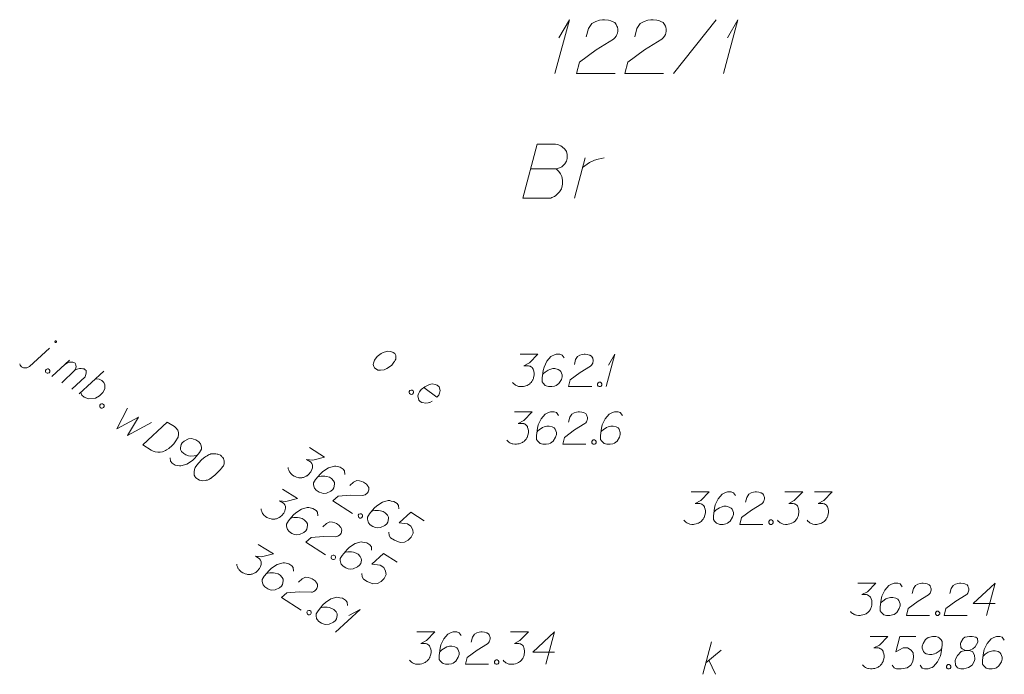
# Model space of a CAD drawing. Header units: millimetres. Extents: x 460 to 2266, y 622 to 2169.
# Tile 93 of 95: x 2186 to 2209, y 2101 to 2116. Entities that reach past the tile are written whole.
import ezdxf

# ---------------------------------------------------------------- set-up
doc = ezdxf.new("R2010")
doc.units = ezdxf.units.MM
doc.linetypes.add('PRZER1-1', pattern=[2, 1, -1])
for name, color, linetype, lineweight in [('#digitalizacja', 7, 'Continuous', 18), ('#skartowane', 7, 'Continuous', 18), ('#ZUDP', 7, 'Continuous', 18)]:
    doc.layers.add(name, color=color, linetype=linetype, lineweight=lineweight)
for name, color, linetype, lineweight, true_color in [('GESDZI_O', 7, 'Continuous', 18, 0x0a0909), ('GESUZY_O', 7, 'PRZER1-1', 18, 0x008000), ('GUPKSD_O', 7, 'Continuous', 18, 0x803300)]:
    doc.layers.add(name, color=color, linetype=linetype, lineweight=lineweight, true_color=true_color)

# ---------------------------------------------------------------- blocks, each defined once
blk = doc.blocks.new('*U5')
at = {"layer": 'GUPKSD_O', "color": 36, "linetype": 'ByBlock', "lineweight": 18, "true_color": 0x803300}
for p, q in [((5555496.902, 5636447.303), (5555497.102, 5636448.053)), ((5555496.973, 5636447.569), (5555497.327, 5636447.864)), ((5555497.043, 5636447.628), (5555497.197, 5636447.303))]:
    blk.add_line(p, q, dxfattribs=at)
blk = doc.blocks.new('*U36')
at = {"layer": 'GESDZI_O', "color": 96, "linetype": 'ByBlock', "lineweight": 18}
for q in [(5555493.475, 5636461.233), (5555493.564, 5636462.059)]:
    blk.add_line((5555493.81, 5636462.483), q, dxfattribs=at)
blk = doc.blocks.new('*U37')
at = {"layer": 'GESDZI_O', "color": 96, "linetype": 'ByBlock', "lineweight": 18}
for q in [(5555497.382, 5636461.233), (5555497.471, 5636462.059)]:
    blk.add_line((5555497.717, 5636462.483), q, dxfattribs=at)
blk = doc.blocks.new('*U91')
at = {"layer": 'GESUZY_O', "color": 96, "linetype": 'ByBlock', "lineweight": 18, "true_color": 0x008000}
blk.add_line((5555493.929, 5636458.346), (5555494.175, 5636459.281), dxfattribs=at)
at = {"layer": 'GESUZY_O', "color": 96, "linetype": 'ByBlock', "lineweight": 18, "true_color": 0x008000, "flags": 128}
blk.add_lwpolyline([(5555494.116, 5636459.055), (5555494.165, 5636459.094), (5555494.273, 5636459.173), (5555494.391, 5636459.222), (5555494.48, 5636459.251), (5555494.618, 5636459.281)], dxfattribs=at)
blk = doc.blocks.new('*U126')
at = {"layer": '#skartowane', "color": 7, "linetype": 'ByBlock', "lineweight": 18}
blk.add_line((5555481.299, 5636454.438), (5555481.762, 5636454.864), dxfattribs=at)
at = {"layer": '#skartowane', "color": 7, "linetype": 'ByBlock', "lineweight": 18, "flags": 128}
for points in [[(5555481.924, 5636455.006), (5555481.925, 5636455.008), (5555481.926, 5636455.01), (5555481.926, 5636455.011), (5555481.927, 5636455.013), (5555481.927, 5636455.015), (5555481.927, 5636455.017), (5555481.927, 5636455.019), (5555481.926, 5636455.021), (5555481.926, 5636455.023), (5555481.925, 5636455.025), (5555481.924, 5636455.026), (5555481.923, 5636455.028), (5555481.921, 5636455.029), (5555481.92, 5636455.031), (5555481.918, 5636455.032), (5555481.917, 5636455.033), (5555481.915, 5636455.034), (5555481.913, 5636455.034), (5555481.911, 5636455.035), (5555481.909, 5636455.035), (5555481.907, 5636455.035), (5555481.905, 5636455.035), (5555481.903, 5636455.034), (5555481.901, 5636455.033), (5555481.9, 5636455.033), (5555481.898, 5636455.032), (5555481.896, 5636455.031), (5555481.895, 5636455.029), (5555481.894, 5636455.028), (5555481.892, 5636455.026), (5555481.892, 5636455.025), (5555481.891, 5636455.023), (5555481.89, 5636455.021), (5555481.89, 5636455.019), (5555481.89, 5636455.017), (5555481.89, 5636455.015), (5555481.89, 5636455.013), (5555481.89, 5636455.011), (5555481.891, 5636455.009), (5555481.892, 5636455.008), (5555481.893, 5636455.006), (5555481.894, 5636455.004), (5555481.895, 5636455.003), (5555481.897, 5636455.002), (5555481.898, 5636455), (5555481.9, 5636454.999), (5555481.902, 5636454.999), (5555481.904, 5636454.998), (5555481.905, 5636454.998), (5555481.907, 5636454.997), (5555481.909, 5636454.997), (5555481.911, 5636454.998), (5555481.913, 5636454.998), (5555481.915, 5636454.999), (5555481.917, 5636455), (5555481.918, 5636455.001), (5555481.92, 5636455.002), (5555481.921, 5636455.003), (5555481.923, 5636455.004), (5555481.924, 5636455.006)], [(5555481.072, 5636454.5), (5555481.083, 5636454.472), (5555481.113, 5636454.432), (5555481.161, 5636454.408), (5555481.195, 5636454.407), (5555481.241, 5636454.413), (5555481.299, 5636454.438)]]:
    blk.add_lwpolyline(points, dxfattribs=at)
blk = doc.blocks.new('*U127')
at = {"layer": '#skartowane', "color": 7, "linetype": 'ByBlock', "lineweight": 18}
for p, q in [((5555481.819, 5636454.21), (5555482.224, 5636454.589)), ((5555482.048, 5636454.064), (5555482.353, 5636454.353))]:
    blk.add_line(p, q, dxfattribs=at)
at = {"layer": '#skartowane', "color": 7, "linetype": 'ByBlock', "lineweight": 18, "flags": 128}
blk.add_lwpolyline([(5555482.118, 5636454.489), (5555482.177, 5636454.528), (5555482.221, 5636454.542), (5555482.264, 5636454.543), (5555482.303, 5636454.538), (5555482.33, 5636454.536), (5555482.36, 5636454.516), (5555482.366, 5636454.505), (5555482.373, 5636454.472), (5555482.377, 5636454.435), (5555482.364, 5636454.381), (5555482.353, 5636454.353), (5555482.406, 5636454.381), (5555482.455, 5636454.392), (5555482.498, 5636454.393), (5555482.537, 5636454.389), (5555482.568, 5636454.383), (5555482.593, 5636454.367), (5555482.61, 5636454.349), (5555482.612, 5636454.32), (5555482.611, 5636454.285), (5555482.597, 5636454.231), (5555482.586, 5636454.203), (5555482.282, 5636453.914)], dxfattribs=at)
blk = doc.blocks.new('*U128')
at = {"layer": '#skartowane', "color": 7, "linetype": 'ByBlock', "lineweight": 18}
blk.add_line((5555482.451, 5636453.806), (5555483.02, 5636454.332), dxfattribs=at)
at = {"layer": '#skartowane', "color": 7, "linetype": 'ByBlock', "lineweight": 18, "flags": 128}
blk.add_lwpolyline([(5555482.831, 5636454.158), (5555482.91, 5636454.15), (5555482.978, 5636454.113), (5555483.021, 5636454.071), (5555483.047, 5636454.013), (5555483.045, 5636453.923), (5555482.996, 5636453.835), (5555482.919, 5636453.758), (5555482.831, 5636453.709), (5555482.664, 5636453.69), (5555482.57, 5636453.729), (5555482.512, 5636453.78), (5555482.486, 5636453.839)], dxfattribs=at)
blk = doc.blocks.new('*U139')
at = {"layer": '#skartowane', "color": 7, "linetype": 'ByBlock', "lineweight": 18}
for q in [(5555494.664, 5636453.974), (5555494.717, 5636454.47)]:
    blk.add_line((5555494.865, 5636454.724), q, dxfattribs=at)
blk = doc.blocks.new('*U157')
at = {"layer": '#skartowane', "color": 7, "linetype": 'ByBlock', "lineweight": 18}
for q in [(5555488.391, 5636448.282), (5555488.703, 5636448.671)]:
    blk.add_line((5555488.964, 5636448.806), q, dxfattribs=at)

msp = doc.modelspace()

# ---------------------------------------------------------------- linework, layer by layer
at = {"layer": '#digitalizacja', "color": 5, "linetype": 'Continuous', "lineweight": 18, "flags": 128}
for points in [[(2188.437, 2106.855), (2188.192, 2106.375), (2188.693, 2106.64), (2188.438, 2106.221), (2188.994, 2106.521)], [(2189.356, 2106.531), (2189.526, 2106.425), (2189.558, 2106.398), (2189.57, 2106.383), (2189.589, 2106.357), (2189.598, 2106.338), (2189.606, 2106.319), (2189.616, 2106.278), (2189.618, 2106.248), (2189.612, 2106.183), (2189.543, 2106.073), (2189.507, 2106.026), (2189.486, 2106.004), (2189.465, 2105.982), (2189.445, 2105.96), (2189.419, 2105.941), (2189.39, 2105.918), (2189.342, 2105.885), (2189.319, 2105.871), (2189.245, 2105.841), (2189.191, 2105.833), (2189.135, 2105.833), (2189.078, 2105.841), (2189.031, 2105.857), (2188.983, 2105.88), (2188.788, 2106.002), (2189.356, 2106.531)], [(2189.427, 2105.699), (2189.433, 2105.619), (2189.469, 2105.576), (2189.539, 2105.532), (2189.601, 2105.521), (2189.638, 2105.512), (2189.672, 2105.511), (2189.809, 2105.551), (2189.939, 2105.637), (2189.995, 2105.692), (2190.105, 2105.825), (2190.152, 2105.9), (2190.151, 2105.943), (2190.136, 2106.008), (2190.127, 2106.027), (2190.087, 2106.074), (2190.022, 2106.114), (2189.965, 2106.136), (2189.924, 2106.148), (2189.849, 2106.139), (2189.749, 2106.09), (2189.702, 2106.049), (2189.677, 2106.009), (2189.662, 2105.929), (2189.666, 2105.891), (2189.689, 2105.849), (2189.739, 2105.797), (2189.784, 2105.768), (2189.849, 2105.749), (2189.893, 2105.742), (2189.978, 2105.744), (2190.024, 2105.751), (2190.048, 2105.756)], [(2190.597, 2105.754), (2190.587, 2105.76), (2190.554, 2105.774), (2190.531, 2105.782), (2190.513, 2105.786), (2190.482, 2105.792), (2190.442, 2105.795), (2190.408, 2105.796), (2190.37, 2105.792), (2190.343, 2105.781), (2190.312, 2105.766), (2190.281, 2105.75), (2190.247, 2105.729), (2190.225, 2105.715), (2190.196, 2105.692), (2190.15, 2105.651), (2190.088, 2105.585), (2190.04, 2105.532), (2190.006, 2105.477), (2189.986, 2105.433), (2189.977, 2105.376), (2189.977, 2105.341), (2189.983, 2105.296), (2190, 2105.257), (2190.012, 2105.242), (2190.039, 2105.219), (2190.064, 2105.203), (2190.107, 2105.183), (2190.149, 2105.171), (2190.183, 2105.17), (2190.234, 2105.173), (2190.258, 2105.179), (2190.291, 2105.186), (2190.318, 2105.197), (2190.338, 2105.206), (2190.363, 2105.225), (2190.375, 2105.231), (2190.4, 2105.25), (2190.429, 2105.274), (2190.458, 2105.298), (2190.476, 2105.315), (2190.49, 2105.327), (2190.508, 2105.343), (2190.546, 2105.382), (2190.566, 2105.404), (2190.587, 2105.426), (2190.614, 2105.458), (2190.647, 2105.5), (2190.657, 2105.515), (2190.664, 2105.538), (2190.672, 2105.561), (2190.675, 2105.601), (2190.673, 2105.63), (2190.667, 2105.654), (2190.657, 2105.682), (2190.643, 2105.705), (2190.631, 2105.719), (2190.619, 2105.733), (2190.597, 2105.754)]]:
    msp.add_lwpolyline(points, dxfattribs=at)
at = {"layer": '#digitalizacja', "color": 36, "linetype": 'Continuous', "lineweight": 18, "true_color": 0x803300, "flags": 128}
for points in [[(2205.642, 2101.557), (2206.056, 2101.557), (2205.861, 2101.356), (2205.731, 2101.291), (2205.837, 2101.291), (2205.861, 2101.285), (2205.872, 2101.279), (2205.884, 2101.273), (2205.896, 2101.268), (2205.92, 2101.25), (2205.931, 2101.232), (2205.943, 2101.214), (2205.949, 2101.197), (2205.961, 2101.155), (2205.967, 2101.12), (2205.967, 2101.102), (2205.967, 2101.079), (2205.961, 2101.043), (2205.955, 2101.02), (2205.949, 2100.996), (2205.943, 2100.978), (2205.937, 2100.966), (2205.931, 2100.955), (2205.926, 2100.943), (2205.914, 2100.925), (2205.896, 2100.901), (2205.878, 2100.884), (2205.867, 2100.872), (2205.849, 2100.86), (2205.831, 2100.848), (2205.808, 2100.837), (2205.796, 2100.831), (2205.754, 2100.819), (2205.719, 2100.813), (2205.695, 2100.807), (2205.654, 2100.807), (2205.607, 2100.813), (2205.589, 2100.819), (2205.571, 2100.825), (2205.554, 2100.831), (2205.536, 2100.842), (2205.518, 2100.854), (2205.489, 2100.878), (2205.471, 2100.901)], [(2206.705, 2101.557), (2206.333, 2101.557), (2206.239, 2101.203), (2206.41, 2101.291), (2206.51, 2101.291), (2206.593, 2101.238), (2206.64, 2101.179), (2206.652, 2101.079), (2206.634, 2100.978), (2206.587, 2100.896), (2206.504, 2100.831), (2206.363, 2100.807), (2206.256, 2100.807), (2206.203, 2100.831), (2206.156, 2100.896)], [(2206.805, 2100.89), (2206.853, 2100.825), (2206.906, 2100.807), (2206.989, 2100.807), (2207.048, 2100.831), (2207.083, 2100.842), (2207.113, 2100.86), (2207.207, 2100.966), (2207.272, 2101.108), (2207.29, 2101.185), (2207.313, 2101.356), (2207.313, 2101.445), (2207.29, 2101.48), (2207.242, 2101.527), (2207.225, 2101.539), (2207.166, 2101.557), (2207.089, 2101.557), (2207.03, 2101.545), (2206.989, 2101.533), (2206.93, 2101.486), (2206.87, 2101.392), (2206.853, 2101.333), (2206.853, 2101.285), (2206.882, 2101.208), (2206.906, 2101.179), (2206.947, 2101.155), (2207.018, 2101.138), (2207.071, 2101.138), (2207.136, 2101.155), (2207.178, 2101.173), (2207.248, 2101.22), (2207.284, 2101.25), (2207.301, 2101.268)], [(2207.851, 2101.232), (2207.933, 2101.232), (2207.957, 2101.238), (2208.028, 2101.268), (2208.081, 2101.315), (2208.14, 2101.427), (2208.134, 2101.51), (2208.093, 2101.539), (2208.01, 2101.557), (2207.951, 2101.557), (2207.839, 2101.539), (2207.803, 2101.51), (2207.744, 2101.421), (2207.738, 2101.392), (2207.75, 2101.303), (2207.774, 2101.268), (2207.851, 2101.232), (2207.756, 2101.208), (2207.668, 2101.12), (2207.62, 2101.031), (2207.614, 2101.002), (2207.62, 2100.89), (2207.673, 2100.831), (2207.744, 2100.807), (2207.815, 2100.807), (2207.927, 2100.837), (2208.01, 2100.89), (2208.063, 2100.996), (2208.069, 2101.031), (2208.063, 2101.126), (2208.016, 2101.208), (2207.933, 2101.232)], [(2208.754, 2101.474), (2208.707, 2101.539), (2208.654, 2101.557), (2208.571, 2101.557), (2208.512, 2101.533), (2208.477, 2101.521), (2208.447, 2101.504), (2208.353, 2101.397), (2208.288, 2101.256), (2208.27, 2101.179), (2208.246, 2101.008), (2208.246, 2100.919), (2208.27, 2100.884), (2208.317, 2100.837), (2208.335, 2100.825), (2208.394, 2100.807), (2208.471, 2100.807), (2208.53, 2100.819), (2208.571, 2100.831), (2208.63, 2100.878), (2208.689, 2100.972), (2208.707, 2101.031), (2208.707, 2101.079), (2208.677, 2101.155), (2208.654, 2101.185), (2208.612, 2101.208), (2208.541, 2101.226), (2208.488, 2101.226), (2208.423, 2101.208), (2208.382, 2101.191), (2208.311, 2101.144), (2208.276, 2101.114), (2208.258, 2101.096)], [(2207.449, 2100.907), (2207.479, 2100.907), (2207.496, 2100.896), (2207.514, 2100.872), (2207.514, 2100.842), (2207.496, 2100.819), (2207.479, 2100.807), (2207.449, 2100.807), (2207.431, 2100.819), (2207.414, 2100.842), (2207.414, 2100.872), (2207.431, 2100.896), (2207.449, 2100.907)]]:
    msp.add_lwpolyline(points, dxfattribs=at)
at = {"layer": '#skartowane', "color": 7, "linetype": 'Continuous', "lineweight": 18, "flags": 128}
for points in [[(2197.533, 2108.101), (2197.946, 2108.101), (2197.751, 2107.9), (2197.621, 2107.835), (2197.728, 2107.835), (2197.751, 2107.829), (2197.763, 2107.823), (2197.775, 2107.817), (2197.787, 2107.811), (2197.81, 2107.794), (2197.822, 2107.776), (2197.834, 2107.758), (2197.84, 2107.741), (2197.852, 2107.699), (2197.858, 2107.664), (2197.858, 2107.646), (2197.858, 2107.622), (2197.852, 2107.587), (2197.846, 2107.563), (2197.84, 2107.54), (2197.834, 2107.522), (2197.828, 2107.51), (2197.822, 2107.499), (2197.816, 2107.487), (2197.804, 2107.469), (2197.787, 2107.445), (2197.769, 2107.428), (2197.757, 2107.416), (2197.739, 2107.404), (2197.722, 2107.392), (2197.698, 2107.38), (2197.686, 2107.374), (2197.645, 2107.363), (2197.609, 2107.357), (2197.586, 2107.351), (2197.545, 2107.351), (2197.497, 2107.357), (2197.48, 2107.363), (2197.462, 2107.369), (2197.444, 2107.374), (2197.426, 2107.386), (2197.409, 2107.398), (2197.379, 2107.422), (2197.361, 2107.445)], [(2198.554, 2108.018), (2198.507, 2108.083), (2198.454, 2108.101), (2198.371, 2108.101), (2198.312, 2108.077), (2198.277, 2108.065), (2198.247, 2108.048), (2198.153, 2107.941), (2198.088, 2107.8), (2198.07, 2107.723), (2198.046, 2107.552), (2198.046, 2107.463), (2198.07, 2107.428), (2198.117, 2107.38), (2198.135, 2107.369), (2198.194, 2107.351), (2198.271, 2107.351), (2198.33, 2107.363), (2198.371, 2107.374), (2198.43, 2107.422), (2198.489, 2107.516), (2198.507, 2107.575), (2198.507, 2107.622), (2198.478, 2107.699), (2198.454, 2107.729), (2198.413, 2107.752), (2198.342, 2107.77), (2198.289, 2107.77), (2198.224, 2107.752), (2198.182, 2107.735), (2198.111, 2107.687), (2198.076, 2107.658), (2198.058, 2107.64)], [(2198.791, 2107.865), (2198.82, 2107.977), (2198.867, 2108.048), (2198.92, 2108.077), (2198.974, 2108.095), (2199.015, 2108.101), (2199.044, 2108.101), (2199.098, 2108.095), (2199.133, 2108.083), (2199.151, 2108.077), (2199.186, 2108.059), (2199.204, 2108.036), (2199.216, 2108.012), (2199.222, 2107.995), (2199.227, 2107.971), (2199.227, 2107.941), (2199.222, 2107.912), (2199.216, 2107.894), (2199.204, 2107.87), (2199.186, 2107.847), (2199.168, 2107.829), (2198.926, 2107.682), (2198.696, 2107.51), (2198.655, 2107.351), (2199.192, 2107.351)], [(2186.599, 2107.761), (2186.624, 2107.745), (2186.633, 2107.726), (2186.635, 2107.696), (2186.619, 2107.671), (2186.591, 2107.661), (2186.57, 2107.661), (2186.545, 2107.677), (2186.537, 2107.696), (2186.534, 2107.726), (2186.55, 2107.751), (2186.578, 2107.761), (2186.599, 2107.761)], [(2199.363, 2107.451), (2199.393, 2107.451), (2199.411, 2107.439), (2199.428, 2107.416), (2199.428, 2107.386), (2199.411, 2107.363), (2199.393, 2107.351), (2199.363, 2107.351), (2199.346, 2107.363), (2199.328, 2107.386), (2199.328, 2107.416), (2199.346, 2107.439), (2199.363, 2107.451)], [(2187.857, 2106.955), (2187.882, 2106.939), (2187.891, 2106.92), (2187.893, 2106.89), (2187.877, 2106.865), (2187.849, 2106.855), (2187.828, 2106.854), (2187.803, 2106.87), (2187.794, 2106.89), (2187.792, 2106.919), (2187.808, 2106.944), (2187.836, 2106.955), (2187.857, 2106.955)], [(2197.4, 2106.766), (2197.813, 2106.766), (2197.618, 2106.565), (2197.488, 2106.5), (2197.595, 2106.5), (2197.618, 2106.494), (2197.63, 2106.488), (2197.642, 2106.483), (2197.654, 2106.477), (2197.677, 2106.459), (2197.689, 2106.441), (2197.701, 2106.423), (2197.707, 2106.406), (2197.719, 2106.364), (2197.725, 2106.329), (2197.725, 2106.311), (2197.725, 2106.288), (2197.719, 2106.252), (2197.713, 2106.229), (2197.707, 2106.205), (2197.701, 2106.187), (2197.695, 2106.175), (2197.689, 2106.164), (2197.683, 2106.152), (2197.672, 2106.134), (2197.654, 2106.11), (2197.636, 2106.093), (2197.624, 2106.081), (2197.607, 2106.069), (2197.589, 2106.057), (2197.565, 2106.046), (2197.553, 2106.04), (2197.512, 2106.028), (2197.477, 2106.022), (2197.453, 2106.016), (2197.412, 2106.016), (2197.364, 2106.022), (2197.347, 2106.028), (2197.329, 2106.034), (2197.311, 2106.04), (2197.294, 2106.051), (2197.276, 2106.063), (2197.246, 2106.087), (2197.229, 2106.11)], [(2198.421, 2106.683), (2198.374, 2106.748), (2198.321, 2106.766), (2198.238, 2106.766), (2198.179, 2106.742), (2198.144, 2106.731), (2198.114, 2106.713), (2198.02, 2106.607), (2197.955, 2106.465), (2197.937, 2106.388), (2197.914, 2106.217), (2197.914, 2106.128), (2197.937, 2106.093), (2197.984, 2106.046), (2198.002, 2106.034), (2198.061, 2106.016), (2198.138, 2106.016), (2198.197, 2106.028), (2198.238, 2106.04), (2198.297, 2106.087), (2198.357, 2106.181), (2198.374, 2106.24), (2198.374, 2106.288), (2198.345, 2106.364), (2198.321, 2106.394), (2198.28, 2106.418), (2198.209, 2106.435), (2198.156, 2106.435), (2198.091, 2106.418), (2198.049, 2106.4), (2197.979, 2106.353), (2197.943, 2106.323), (2197.925, 2106.305)], [(2198.658, 2106.53), (2198.687, 2106.642), (2198.734, 2106.713), (2198.788, 2106.742), (2198.841, 2106.76), (2198.882, 2106.766), (2198.911, 2106.766), (2198.965, 2106.76), (2199, 2106.748), (2199.018, 2106.742), (2199.053, 2106.725), (2199.071, 2106.701), (2199.083, 2106.677), (2199.089, 2106.66), (2199.095, 2106.636), (2199.095, 2106.607), (2199.089, 2106.577), (2199.083, 2106.559), (2199.071, 2106.536), (2199.053, 2106.512), (2199.036, 2106.494), (2198.793, 2106.347), (2198.563, 2106.175), (2198.522, 2106.016), (2199.059, 2106.016)], [(2199.904, 2106.683), (2199.856, 2106.748), (2199.803, 2106.766), (2199.721, 2106.766), (2199.661, 2106.742), (2199.626, 2106.731), (2199.596, 2106.713), (2199.502, 2106.607), (2199.437, 2106.465), (2199.419, 2106.388), (2199.396, 2106.217), (2199.396, 2106.128), (2199.419, 2106.093), (2199.467, 2106.046), (2199.484, 2106.034), (2199.543, 2106.016), (2199.62, 2106.016), (2199.679, 2106.028), (2199.721, 2106.04), (2199.78, 2106.087), (2199.839, 2106.181), (2199.856, 2106.24), (2199.856, 2106.288), (2199.827, 2106.364), (2199.803, 2106.394), (2199.762, 2106.418), (2199.691, 2106.435), (2199.638, 2106.435), (2199.573, 2106.418), (2199.532, 2106.4), (2199.461, 2106.353), (2199.425, 2106.323), (2199.408, 2106.305)], [(2199.23, 2106.116), (2199.26, 2106.116), (2199.278, 2106.105), (2199.295, 2106.081), (2199.295, 2106.051), (2199.278, 2106.028), (2199.26, 2106.016), (2199.23, 2106.016), (2199.213, 2106.028), (2199.195, 2106.051), (2199.195, 2106.081), (2199.213, 2106.105), (2199.23, 2106.116)], [(2192.656, 2105.936), (2193.004, 2105.713), (2192.732, 2105.649), (2192.587, 2105.664), (2192.677, 2105.607), (2192.694, 2105.59), (2192.7, 2105.578), (2192.707, 2105.567), (2192.714, 2105.556), (2192.724, 2105.528), (2192.725, 2105.507), (2192.725, 2105.485), (2192.721, 2105.467), (2192.708, 2105.426), (2192.694, 2105.393), (2192.685, 2105.378), (2192.672, 2105.358), (2192.648, 2105.331), (2192.63, 2105.315), (2192.612, 2105.298), (2192.598, 2105.286), (2192.587, 2105.28), (2192.575, 2105.273), (2192.564, 2105.266), (2192.544, 2105.257), (2192.517, 2105.247), (2192.492, 2105.242), (2192.476, 2105.238), (2192.455, 2105.238), (2192.433, 2105.237), (2192.407, 2105.24), (2192.394, 2105.241), (2192.353, 2105.254), (2192.32, 2105.268), (2192.297, 2105.276), (2192.262, 2105.298), (2192.225, 2105.328), (2192.213, 2105.343), (2192.202, 2105.357), (2192.19, 2105.372), (2192.181, 2105.391), (2192.173, 2105.411), (2192.161, 2105.447), (2192.159, 2105.476)], [(2193.472, 2105.316), (2193.467, 2105.396), (2193.432, 2105.44), (2193.362, 2105.484), (2193.3, 2105.496), (2193.264, 2105.505), (2193.229, 2105.506), (2193.092, 2105.468), (2192.961, 2105.383), (2192.905, 2105.328), (2192.793, 2105.197), (2192.745, 2105.122), (2192.746, 2105.079), (2192.76, 2105.014), (2192.769, 2104.995), (2192.809, 2104.948), (2192.874, 2104.907), (2192.93, 2104.885), (2192.971, 2104.872), (2193.046, 2104.88), (2193.147, 2104.928), (2193.194, 2104.968), (2193.219, 2105.008), (2193.236, 2105.089), (2193.232, 2105.126), (2193.21, 2105.169), (2193.159, 2105.222), (2193.115, 2105.25), (2193.05, 2105.27), (2193.006, 2105.278), (2192.921, 2105.276), (2192.875, 2105.27), (2192.851, 2105.265)], [(2193.588, 2105.06), (2193.674, 2105.138), (2193.752, 2105.172), (2193.812, 2105.169), (2193.867, 2105.155), (2193.905, 2105.138), (2193.93, 2105.122), (2193.971, 2105.088), (2193.995, 2105.059), (2194.006, 2105.045), (2194.027, 2105.011), (2194.029, 2104.981), (2194.026, 2104.955), (2194.022, 2104.937), (2194.014, 2104.914), (2193.998, 2104.889), (2193.977, 2104.867), (2193.962, 2104.855), (2193.94, 2104.842), (2193.912, 2104.831), (2193.888, 2104.826), (2193.604, 2104.832), (2193.318, 2104.812), (2193.197, 2104.7), (2193.65, 2104.41)], [(2192.028, 2104.977), (2192.376, 2104.754), (2192.104, 2104.69), (2191.959, 2104.706), (2192.049, 2104.648), (2192.065, 2104.631), (2192.072, 2104.619), (2192.079, 2104.608), (2192.086, 2104.597), (2192.096, 2104.569), (2192.096, 2104.548), (2192.097, 2104.526), (2192.092, 2104.508), (2192.08, 2104.467), (2192.066, 2104.434), (2192.056, 2104.419), (2192.044, 2104.399), (2192.02, 2104.372), (2192.002, 2104.356), (2191.984, 2104.339), (2191.97, 2104.327), (2191.958, 2104.321), (2191.947, 2104.314), (2191.936, 2104.307), (2191.916, 2104.298), (2191.888, 2104.288), (2191.864, 2104.283), (2191.848, 2104.279), (2191.826, 2104.279), (2191.805, 2104.278), (2191.779, 2104.281), (2191.766, 2104.282), (2191.725, 2104.295), (2191.691, 2104.309), (2191.668, 2104.317), (2191.634, 2104.339), (2191.597, 2104.369), (2191.585, 2104.384), (2191.574, 2104.398), (2191.562, 2104.413), (2191.553, 2104.432), (2191.545, 2104.452), (2191.532, 2104.488), (2191.53, 2104.517)], [(2194.721, 2104.518), (2194.716, 2104.598), (2194.681, 2104.641), (2194.611, 2104.686), (2194.549, 2104.698), (2194.512, 2104.707), (2194.478, 2104.708), (2194.341, 2104.669), (2194.21, 2104.585), (2194.154, 2104.53), (2194.042, 2104.398), (2193.994, 2104.324), (2193.995, 2104.281), (2194.009, 2104.216), (2194.018, 2104.196), (2194.058, 2104.15), (2194.123, 2104.108), (2194.179, 2104.086), (2194.22, 2104.074), (2194.295, 2104.082), (2194.396, 2104.13), (2194.442, 2104.17), (2194.468, 2104.21), (2194.484, 2104.29), (2194.48, 2104.328), (2194.458, 2104.37), (2194.408, 2104.423), (2194.363, 2104.452), (2194.299, 2104.472), (2194.255, 2104.479), (2194.17, 2104.478), (2194.124, 2104.472), (2194.099, 2104.467)], [(2192.844, 2104.357), (2192.839, 2104.437), (2192.804, 2104.481), (2192.734, 2104.525), (2192.672, 2104.537), (2192.635, 2104.546), (2192.601, 2104.547), (2192.464, 2104.509), (2192.333, 2104.424), (2192.277, 2104.369), (2192.165, 2104.238), (2192.117, 2104.163), (2192.118, 2104.121), (2192.132, 2104.055), (2192.141, 2104.036), (2192.181, 2103.989), (2192.246, 2103.948), (2192.302, 2103.926), (2192.343, 2103.913), (2192.418, 2103.921), (2192.519, 2103.969), (2192.565, 2104.009), (2192.591, 2104.049), (2192.607, 2104.13), (2192.603, 2104.167), (2192.581, 2104.21), (2192.531, 2104.263), (2192.486, 2104.291), (2192.422, 2104.311), (2192.378, 2104.319), (2192.293, 2104.317), (2192.247, 2104.311), (2192.222, 2104.306)], [(2195.313, 2104.237), (2194.999, 2104.438), (2194.729, 2104.19), (2194.921, 2104.173), (2195.005, 2104.119), (2195.046, 2104.029), (2195.054, 2103.954), (2195.01, 2103.863), (2194.941, 2103.788), (2194.857, 2103.744), (2194.752, 2103.734), (2194.62, 2103.79), (2194.53, 2103.847), (2194.498, 2103.896), (2194.494, 2103.976)], [(2192.96, 2104.101), (2193.045, 2104.179), (2193.123, 2104.213), (2193.184, 2104.21), (2193.238, 2104.196), (2193.276, 2104.179), (2193.301, 2104.163), (2193.343, 2104.129), (2193.366, 2104.1), (2193.378, 2104.086), (2193.398, 2104.052), (2193.401, 2104.022), (2193.398, 2103.996), (2193.393, 2103.978), (2193.386, 2103.955), (2193.37, 2103.93), (2193.349, 2103.908), (2193.334, 2103.896), (2193.312, 2103.883), (2193.284, 2103.873), (2193.259, 2103.867), (2192.976, 2103.873), (2192.69, 2103.853), (2192.569, 2103.741), (2193.022, 2103.451)], [(2193.848, 2104.403), (2193.873, 2104.387), (2193.882, 2104.367), (2193.884, 2104.338), (2193.868, 2104.313), (2193.84, 2104.303), (2193.819, 2104.302), (2193.794, 2104.318), (2193.786, 2104.338), (2193.783, 2104.367), (2193.799, 2104.392), (2193.827, 2104.402), (2193.848, 2104.403)], [(2194.093, 2103.559), (2194.088, 2103.639), (2194.053, 2103.682), (2193.983, 2103.727), (2193.92, 2103.739), (2193.884, 2103.748), (2193.85, 2103.749), (2193.713, 2103.71), (2193.582, 2103.626), (2193.525, 2103.571), (2193.413, 2103.439), (2193.366, 2103.365), (2193.366, 2103.322), (2193.381, 2103.257), (2193.389, 2103.237), (2193.43, 2103.191), (2193.494, 2103.149), (2193.55, 2103.127), (2193.592, 2103.115), (2193.667, 2103.123), (2193.767, 2103.171), (2193.814, 2103.211), (2193.84, 2103.251), (2193.856, 2103.331), (2193.852, 2103.369), (2193.83, 2103.411), (2193.78, 2103.464), (2193.735, 2103.493), (2193.671, 2103.513), (2193.626, 2103.52), (2193.541, 2103.519), (2193.495, 2103.513), (2193.471, 2103.508)], [(2191.466, 2103.694), (2191.815, 2103.471), (2191.542, 2103.407), (2191.398, 2103.422), (2191.487, 2103.365), (2191.504, 2103.347), (2191.511, 2103.336), (2191.518, 2103.325), (2191.524, 2103.313), (2191.535, 2103.286), (2191.535, 2103.264), (2191.536, 2103.243), (2191.531, 2103.225), (2191.519, 2103.184), (2191.505, 2103.151), (2191.495, 2103.136), (2191.482, 2103.116), (2191.458, 2103.089), (2191.44, 2103.073), (2191.423, 2103.056), (2191.408, 2103.044), (2191.397, 2103.037), (2191.386, 2103.031), (2191.374, 2103.024), (2191.355, 2103.015), (2191.327, 2103.005), (2191.303, 2103), (2191.286, 2102.996), (2191.265, 2102.996), (2191.244, 2102.995), (2191.218, 2102.998), (2191.204, 2102.999), (2191.163, 2103.012), (2191.13, 2103.026), (2191.107, 2103.033), (2191.072, 2103.056), (2191.036, 2103.086), (2191.024, 2103.101), (2191.012, 2103.115), (2191, 2103.13), (2190.992, 2103.149), (2190.983, 2103.169), (2190.971, 2103.204), (2190.969, 2103.234)], [(2192.282, 2103.074), (2192.278, 2103.154), (2192.242, 2103.198), (2192.173, 2103.242), (2192.11, 2103.254), (2192.074, 2103.263), (2192.04, 2103.264), (2191.903, 2103.226), (2191.772, 2103.141), (2191.715, 2103.086), (2191.603, 2102.954), (2191.556, 2102.88), (2191.556, 2102.837), (2191.571, 2102.772), (2191.579, 2102.753), (2191.62, 2102.706), (2191.684, 2102.664), (2191.74, 2102.643), (2191.781, 2102.63), (2191.857, 2102.638), (2191.957, 2102.686), (2192.004, 2102.726), (2192.029, 2102.766), (2192.046, 2102.847), (2192.042, 2102.884), (2192.02, 2102.926), (2191.97, 2102.98), (2191.925, 2103.008), (2191.861, 2103.028), (2191.816, 2103.036), (2191.731, 2103.034), (2191.685, 2103.028), (2191.661, 2103.023)], [(2193.22, 2103.444), (2193.245, 2103.428), (2193.253, 2103.408), (2193.256, 2103.379), (2193.24, 2103.354), (2193.212, 2103.344), (2193.191, 2103.343), (2193.166, 2103.359), (2193.157, 2103.379), (2193.155, 2103.408), (2193.171, 2103.433), (2193.199, 2103.443), (2193.22, 2103.444)], [(2194.684, 2103.278), (2194.371, 2103.479), (2194.1, 2103.231), (2194.292, 2103.214), (2194.377, 2103.16), (2194.418, 2103.07), (2194.426, 2102.995), (2194.382, 2102.904), (2194.313, 2102.829), (2194.229, 2102.785), (2194.124, 2102.775), (2193.992, 2102.831), (2193.902, 2102.888), (2193.87, 2102.937), (2193.865, 2103.017)], [(2192.399, 2102.817), (2192.484, 2102.896), (2192.562, 2102.93), (2192.623, 2102.927), (2192.677, 2102.913), (2192.715, 2102.896), (2192.74, 2102.88), (2192.781, 2102.846), (2192.805, 2102.817), (2192.817, 2102.802), (2192.837, 2102.768), (2192.839, 2102.739), (2192.836, 2102.713), (2192.832, 2102.695), (2192.824, 2102.672), (2192.808, 2102.647), (2192.787, 2102.625), (2192.773, 2102.613), (2192.75, 2102.6), (2192.722, 2102.589), (2192.698, 2102.584), (2192.414, 2102.59), (2192.128, 2102.57), (2192.007, 2102.458), (2192.46, 2102.168)], [(2193.531, 2102.276), (2193.526, 2102.356), (2193.491, 2102.399), (2193.421, 2102.444), (2193.359, 2102.456), (2193.323, 2102.465), (2193.288, 2102.466), (2193.151, 2102.427), (2193.02, 2102.343), (2192.964, 2102.288), (2192.852, 2102.156), (2192.804, 2102.081), (2192.805, 2102.039), (2192.819, 2101.974), (2192.828, 2101.954), (2192.868, 2101.907), (2192.933, 2101.866), (2192.989, 2101.844), (2193.03, 2101.832), (2193.105, 2101.84), (2193.206, 2101.888), (2193.253, 2101.928), (2193.278, 2101.968), (2193.295, 2102.048), (2193.291, 2102.086), (2193.269, 2102.128), (2193.218, 2102.181), (2193.174, 2102.21), (2193.109, 2102.23), (2193.065, 2102.237), (2192.98, 2102.236), (2192.934, 2102.23), (2192.91, 2102.224)], [(2192.659, 2102.161), (2192.684, 2102.145), (2192.692, 2102.125), (2192.694, 2102.096), (2192.678, 2102.071), (2192.651, 2102.06), (2192.629, 2102.06), (2192.604, 2102.076), (2192.596, 2102.095), (2192.594, 2102.125), (2192.61, 2102.15), (2192.637, 2102.16), (2192.659, 2102.161)]]:
    msp.add_lwpolyline(points, dxfattribs=at)
at = {"layer": '#skartowane', "color": 5, "linetype": 'Continuous', "lineweight": 18, "flags": 128}
for points in [[(2201.501, 2104.908), (2201.915, 2104.908), (2201.72, 2104.708), (2201.59, 2104.643), (2201.696, 2104.643), (2201.72, 2104.637), (2201.732, 2104.631), (2201.743, 2104.625), (2201.755, 2104.619), (2201.779, 2104.601), (2201.791, 2104.584), (2201.803, 2104.566), (2201.808, 2104.548), (2201.82, 2104.507), (2201.826, 2104.471), (2201.826, 2104.454), (2201.826, 2104.43), (2201.82, 2104.395), (2201.814, 2104.371), (2201.808, 2104.347), (2201.803, 2104.33), (2201.797, 2104.318), (2201.791, 2104.306), (2201.785, 2104.294), (2201.773, 2104.277), (2201.755, 2104.253), (2201.738, 2104.235), (2201.726, 2104.223), (2201.708, 2104.212), (2201.69, 2104.2), (2201.667, 2104.188), (2201.655, 2104.182), (2201.614, 2104.17), (2201.578, 2104.164), (2201.555, 2104.158), (2201.513, 2104.158), (2201.466, 2104.164), (2201.448, 2104.17), (2201.431, 2104.176), (2201.413, 2104.182), (2201.395, 2104.194), (2201.377, 2104.206), (2201.348, 2104.229), (2201.33, 2104.253)], [(2202.523, 2104.826), (2202.476, 2104.891), (2202.423, 2104.908), (2202.34, 2104.908), (2202.281, 2104.885), (2202.245, 2104.873), (2202.216, 2104.855), (2202.121, 2104.749), (2202.056, 2104.607), (2202.039, 2104.53), (2202.015, 2104.359), (2202.015, 2104.271), (2202.039, 2104.235), (2202.086, 2104.188), (2202.104, 2104.176), (2202.163, 2104.158), (2202.24, 2104.158), (2202.299, 2104.17), (2202.34, 2104.182), (2202.399, 2104.229), (2202.458, 2104.324), (2202.476, 2104.383), (2202.476, 2104.43), (2202.446, 2104.507), (2202.423, 2104.536), (2202.381, 2104.56), (2202.31, 2104.578), (2202.257, 2104.578), (2202.192, 2104.56), (2202.151, 2104.542), (2202.08, 2104.495), (2202.045, 2104.465), (2202.027, 2104.448)], [(2202.759, 2104.672), (2202.789, 2104.784), (2202.836, 2104.855), (2202.889, 2104.885), (2202.942, 2104.902), (2202.984, 2104.908), (2203.013, 2104.908), (2203.066, 2104.902), (2203.102, 2104.891), (2203.119, 2104.885), (2203.155, 2104.867), (2203.173, 2104.843), (2203.184, 2104.82), (2203.19, 2104.802), (2203.196, 2104.779), (2203.196, 2104.749), (2203.19, 2104.719), (2203.184, 2104.702), (2203.173, 2104.678), (2203.155, 2104.654), (2203.137, 2104.637), (2202.895, 2104.489), (2202.665, 2104.318), (2202.623, 2104.158), (2203.161, 2104.158)], [(2203.669, 2104.908), (2204.082, 2104.908), (2203.887, 2104.708), (2203.757, 2104.643), (2203.863, 2104.643), (2203.887, 2104.637), (2203.899, 2104.631), (2203.911, 2104.625), (2203.922, 2104.619), (2203.946, 2104.601), (2203.958, 2104.584), (2203.97, 2104.566), (2203.976, 2104.548), (2203.987, 2104.507), (2203.993, 2104.471), (2203.993, 2104.454), (2203.993, 2104.43), (2203.987, 2104.395), (2203.981, 2104.371), (2203.976, 2104.347), (2203.97, 2104.33), (2203.964, 2104.318), (2203.958, 2104.306), (2203.952, 2104.294), (2203.94, 2104.277), (2203.922, 2104.253), (2203.905, 2104.235), (2203.893, 2104.223), (2203.875, 2104.212), (2203.858, 2104.2), (2203.834, 2104.188), (2203.822, 2104.182), (2203.781, 2104.17), (2203.745, 2104.164), (2203.722, 2104.158), (2203.68, 2104.158), (2203.633, 2104.164), (2203.615, 2104.17), (2203.598, 2104.176), (2203.58, 2104.182), (2203.562, 2104.194), (2203.544, 2104.206), (2203.515, 2104.229), (2203.497, 2104.253)], [(2204.354, 2104.908), (2204.767, 2104.908), (2204.572, 2104.708), (2204.442, 2104.643), (2204.548, 2104.643), (2204.572, 2104.637), (2204.584, 2104.631), (2204.596, 2104.625), (2204.607, 2104.619), (2204.631, 2104.601), (2204.643, 2104.584), (2204.655, 2104.566), (2204.661, 2104.548), (2204.672, 2104.507), (2204.678, 2104.471), (2204.678, 2104.454), (2204.678, 2104.43), (2204.672, 2104.395), (2204.666, 2104.371), (2204.661, 2104.347), (2204.655, 2104.33), (2204.649, 2104.318), (2204.643, 2104.306), (2204.637, 2104.294), (2204.625, 2104.277), (2204.607, 2104.253), (2204.59, 2104.235), (2204.578, 2104.223), (2204.56, 2104.212), (2204.543, 2104.2), (2204.519, 2104.188), (2204.507, 2104.182), (2204.466, 2104.17), (2204.43, 2104.164), (2204.407, 2104.158), (2204.365, 2104.158), (2204.318, 2104.164), (2204.3, 2104.17), (2204.283, 2104.176), (2204.265, 2104.182), (2204.247, 2104.194), (2204.229, 2104.206), (2204.2, 2104.229), (2204.182, 2104.253)], [(2203.332, 2104.259), (2203.361, 2104.259), (2203.379, 2104.247), (2203.397, 2104.223), (2203.397, 2104.194), (2203.379, 2104.17), (2203.361, 2104.158), (2203.332, 2104.158), (2203.314, 2104.17), (2203.296, 2104.194), (2203.296, 2104.223), (2203.314, 2104.247), (2203.332, 2104.259)], [(2195.144, 2101.663), (2195.558, 2101.663), (2195.363, 2101.462), (2195.233, 2101.397), (2195.339, 2101.397), (2195.363, 2101.391), (2195.374, 2101.385), (2195.386, 2101.38), (2195.398, 2101.374), (2195.422, 2101.356), (2195.434, 2101.338), (2195.445, 2101.32), (2195.451, 2101.303), (2195.463, 2101.261), (2195.469, 2101.226), (2195.469, 2101.208), (2195.469, 2101.185), (2195.463, 2101.149), (2195.457, 2101.126), (2195.451, 2101.102), (2195.445, 2101.084), (2195.439, 2101.072), (2195.434, 2101.061), (2195.428, 2101.049), (2195.416, 2101.031), (2195.398, 2101.007), (2195.38, 2100.99), (2195.369, 2100.978), (2195.351, 2100.966), (2195.333, 2100.954), (2195.31, 2100.943), (2195.298, 2100.937), (2195.256, 2100.925), (2195.221, 2100.919), (2195.197, 2100.913), (2195.156, 2100.913), (2195.109, 2100.919), (2195.091, 2100.925), (2195.073, 2100.931), (2195.056, 2100.937), (2195.038, 2100.948), (2195.02, 2100.96), (2194.991, 2100.984), (2194.973, 2101.007)], [(2196.166, 2101.58), (2196.119, 2101.645), (2196.065, 2101.663), (2195.983, 2101.663), (2195.924, 2101.639), (2195.888, 2101.628), (2195.859, 2101.61), (2195.764, 2101.503), (2195.699, 2101.362), (2195.682, 2101.285), (2195.658, 2101.114), (2195.658, 2101.025), (2195.682, 2100.99), (2195.729, 2100.943), (2195.747, 2100.931), (2195.806, 2100.913), (2195.882, 2100.913), (2195.941, 2100.925), (2195.983, 2100.937), (2196.042, 2100.984), (2196.101, 2101.078), (2196.119, 2101.137), (2196.119, 2101.185), (2196.089, 2101.261), (2196.065, 2101.291), (2196.024, 2101.315), (2195.953, 2101.332), (2195.9, 2101.332), (2195.835, 2101.315), (2195.794, 2101.297), (2195.723, 2101.25), (2195.688, 2101.22), (2195.67, 2101.202)], [(2196.402, 2101.427), (2196.431, 2101.539), (2196.479, 2101.61), (2196.532, 2101.639), (2196.585, 2101.657), (2196.626, 2101.663), (2196.656, 2101.663), (2196.709, 2101.657), (2196.744, 2101.645), (2196.762, 2101.639), (2196.798, 2101.622), (2196.815, 2101.598), (2196.827, 2101.574), (2196.833, 2101.557), (2196.839, 2101.533), (2196.839, 2101.503), (2196.833, 2101.474), (2196.827, 2101.456), (2196.815, 2101.433), (2196.798, 2101.409), (2196.78, 2101.391), (2196.538, 2101.244), (2196.308, 2101.072), (2196.266, 2100.913), (2196.804, 2100.913)], [(2197.311, 2101.663), (2197.725, 2101.663), (2197.53, 2101.462), (2197.4, 2101.397), (2197.506, 2101.397), (2197.53, 2101.391), (2197.542, 2101.385), (2197.553, 2101.38), (2197.565, 2101.374), (2197.589, 2101.356), (2197.601, 2101.338), (2197.613, 2101.32), (2197.618, 2101.303), (2197.63, 2101.261), (2197.636, 2101.226), (2197.636, 2101.208), (2197.636, 2101.185), (2197.63, 2101.149), (2197.624, 2101.126), (2197.618, 2101.102), (2197.613, 2101.084), (2197.607, 2101.072), (2197.601, 2101.061), (2197.595, 2101.049), (2197.583, 2101.031), (2197.565, 2101.007), (2197.548, 2100.99), (2197.536, 2100.978), (2197.518, 2100.966), (2197.5, 2100.954), (2197.477, 2100.943), (2197.465, 2100.937), (2197.424, 2100.925), (2197.388, 2100.919), (2197.364, 2100.913), (2197.323, 2100.913), (2197.276, 2100.919), (2197.258, 2100.925), (2197.241, 2100.931), (2197.223, 2100.937), (2197.205, 2100.948), (2197.187, 2100.96), (2197.158, 2100.984), (2197.14, 2101.007)], [(2198.333, 2101.191), (2197.825, 2101.191), (2198.333, 2101.663), (2198.132, 2100.913)], [(2196.975, 2101.013), (2197.004, 2101.013), (2197.022, 2101.002), (2197.04, 2100.978), (2197.04, 2100.948), (2197.022, 2100.925), (2197.004, 2100.913), (2196.975, 2100.913), (2196.957, 2100.925), (2196.939, 2100.948), (2196.939, 2100.978), (2196.957, 2101.002), (2196.975, 2101.013)]]:
    msp.add_lwpolyline(points, dxfattribs=at)
at = {"layer": '#skartowane', "color": 36, "linetype": 'Continuous', "lineweight": 18, "true_color": 0x803300, "flags": 128}
for points in [[(2205.363, 2102.794), (2205.776, 2102.794), (2205.581, 2102.593), (2205.451, 2102.528), (2205.557, 2102.528), (2205.581, 2102.522), (2205.593, 2102.516), (2205.605, 2102.51), (2205.616, 2102.504), (2205.64, 2102.487), (2205.652, 2102.469), (2205.664, 2102.451), (2205.67, 2102.434), (2205.681, 2102.392), (2205.687, 2102.357), (2205.687, 2102.339), (2205.687, 2102.315), (2205.681, 2102.28), (2205.676, 2102.256), (2205.67, 2102.233), (2205.664, 2102.215), (2205.658, 2102.203), (2205.652, 2102.191), (2205.646, 2102.18), (2205.634, 2102.162), (2205.616, 2102.138), (2205.599, 2102.121), (2205.587, 2102.109), (2205.569, 2102.097), (2205.552, 2102.085), (2205.528, 2102.073), (2205.516, 2102.067), (2205.475, 2102.056), (2205.439, 2102.05), (2205.416, 2102.044), (2205.374, 2102.044), (2205.327, 2102.05), (2205.309, 2102.056), (2205.292, 2102.062), (2205.274, 2102.067), (2205.256, 2102.079), (2205.239, 2102.091), (2205.209, 2102.115), (2205.191, 2102.138)], [(2206.384, 2102.711), (2206.337, 2102.776), (2206.284, 2102.794), (2206.201, 2102.794), (2206.142, 2102.77), (2206.107, 2102.758), (2206.077, 2102.741), (2205.983, 2102.634), (2205.918, 2102.493), (2205.9, 2102.416), (2205.876, 2102.245), (2205.876, 2102.156), (2205.9, 2102.121), (2205.947, 2102.073), (2205.965, 2102.062), (2206.024, 2102.044), (2206.101, 2102.044), (2206.16, 2102.056), (2206.201, 2102.067), (2206.26, 2102.115), (2206.319, 2102.209), (2206.337, 2102.268), (2206.337, 2102.315), (2206.307, 2102.392), (2206.284, 2102.422), (2206.242, 2102.445), (2206.172, 2102.463), (2206.118, 2102.463), (2206.053, 2102.445), (2206.012, 2102.428), (2205.941, 2102.38), (2205.906, 2102.351), (2205.888, 2102.333)], [(2206.62, 2102.558), (2206.65, 2102.67), (2206.697, 2102.741), (2206.75, 2102.77), (2206.803, 2102.788), (2206.845, 2102.794), (2206.874, 2102.794), (2206.927, 2102.788), (2206.963, 2102.776), (2206.981, 2102.77), (2207.016, 2102.752), (2207.034, 2102.729), (2207.046, 2102.705), (2207.051, 2102.688), (2207.057, 2102.664), (2207.057, 2102.634), (2207.051, 2102.605), (2207.046, 2102.587), (2207.034, 2102.563), (2207.016, 2102.54), (2206.998, 2102.522), (2206.756, 2102.375), (2206.526, 2102.203), (2206.484, 2102.044), (2207.022, 2102.044)], [(2207.494, 2102.558), (2207.524, 2102.67), (2207.571, 2102.741), (2207.624, 2102.77), (2207.677, 2102.788), (2207.719, 2102.794), (2207.748, 2102.794), (2207.801, 2102.788), (2207.837, 2102.776), (2207.854, 2102.77), (2207.89, 2102.752), (2207.908, 2102.729), (2207.919, 2102.705), (2207.925, 2102.688), (2207.931, 2102.664), (2207.931, 2102.634), (2207.925, 2102.605), (2207.919, 2102.587), (2207.908, 2102.563), (2207.89, 2102.54), (2207.872, 2102.522), (2207.63, 2102.375), (2207.4, 2102.203), (2207.358, 2102.044), (2207.896, 2102.044)], [(2208.539, 2102.321), (2208.032, 2102.321), (2208.539, 2102.794), (2208.339, 2102.044)], [(2207.193, 2102.144), (2207.223, 2102.144), (2207.24, 2102.132), (2207.258, 2102.109), (2207.258, 2102.079), (2207.24, 2102.056), (2207.223, 2102.044), (2207.193, 2102.044), (2207.175, 2102.056), (2207.158, 2102.079), (2207.158, 2102.109), (2207.175, 2102.132), (2207.193, 2102.144)]]:
    msp.add_lwpolyline(points, dxfattribs=at)
at = {"layer": '#ZUDP', "color": 1, "linetype": 'Continuous', "lineweight": 18, "flags": 128}
for points in [[(2194.593, 2108.142), (2194.627, 2108.118), (2194.651, 2108.071), (2194.65, 2107.99), (2194.638, 2107.963), (2194.625, 2107.936), (2194.611, 2107.917), (2194.558, 2107.846), (2194.509, 2107.809), (2194.443, 2107.769), (2194.38, 2107.742), (2194.301, 2107.735), (2194.233, 2107.733), (2194.162, 2107.786), (2194.14, 2107.816), (2194.129, 2107.861), (2194.133, 2107.895), (2194.156, 2107.966), (2194.219, 2108.052), (2194.249, 2108.073), (2194.314, 2108.121), (2194.357, 2108.14), (2194.381, 2108.152), (2194.467, 2108.17), (2194.535, 2108.163), (2194.593, 2108.142)], [(2195.303, 2107.333), (2195.607, 2107.109), (2195.647, 2107.153), (2195.669, 2107.203), (2195.682, 2107.26), (2195.656, 2107.345), (2195.612, 2107.385), (2195.567, 2107.403), (2195.494, 2107.413), (2195.436, 2107.404), (2195.369, 2107.373), (2195.322, 2107.349), (2195.243, 2107.282), (2195.205, 2107.23), (2195.178, 2107.184), (2195.164, 2107.135), (2195.183, 2107.041), (2195.217, 2107.008), (2195.259, 2106.985), (2195.264, 2106.981), (2195.346, 2106.964), (2195.404, 2106.973), (2195.436, 2106.986), (2195.444, 2106.987), (2195.499, 2107.013)], [(2195.03, 2107.271), (2195.053, 2107.253), (2195.061, 2107.233), (2195.061, 2107.204), (2195.043, 2107.18), (2195.015, 2107.172), (2194.994, 2107.173), (2194.97, 2107.19), (2194.963, 2107.21), (2194.962, 2107.24), (2194.98, 2107.263), (2195.008, 2107.272), (2195.03, 2107.271)]]:
    msp.add_lwpolyline(points, dxfattribs=at)
at = {"layer": 'GESDZI_O', "color": 96, "linetype": 'Continuous', "lineweight": 18}
msp.add_line((2201.086, 2114.61), (2202.08, 2115.86), dxfattribs=at)
at = {"layer": 'GESDZI_O', "color": 96, "linetype": 'Continuous', "lineweight": 18, "flags": 128}
for points in [[(2199.068, 2115.466), (2199.118, 2115.653), (2199.196, 2115.771), (2199.285, 2115.821), (2199.373, 2115.85), (2199.442, 2115.86), (2199.492, 2115.86), (2199.58, 2115.85), (2199.639, 2115.83), (2199.669, 2115.821), (2199.728, 2115.791), (2199.757, 2115.752), (2199.777, 2115.712), (2199.787, 2115.683), (2199.797, 2115.643), (2199.797, 2115.594), (2199.787, 2115.545), (2199.777, 2115.515), (2199.757, 2115.476), (2199.728, 2115.437), (2199.698, 2115.407), (2199.295, 2115.161), (2198.911, 2114.876), (2198.842, 2114.61), (2199.738, 2114.61)], [(2200.19, 2115.466), (2200.24, 2115.653), (2200.318, 2115.771), (2200.407, 2115.821), (2200.495, 2115.85), (2200.564, 2115.86), (2200.614, 2115.86), (2200.702, 2115.85), (2200.761, 2115.83), (2200.791, 2115.821), (2200.85, 2115.791), (2200.879, 2115.752), (2200.899, 2115.712), (2200.909, 2115.683), (2200.919, 2115.643), (2200.919, 2115.594), (2200.909, 2115.545), (2200.899, 2115.515), (2200.879, 2115.476), (2200.85, 2115.437), (2200.82, 2115.407), (2200.417, 2115.161), (2200.033, 2114.876), (2199.964, 2114.61), (2200.86, 2114.61)]]:
    msp.add_lwpolyline(points, dxfattribs=at)
at = {"layer": 'GESUZY_O', "color": 96, "linetype": 'Continuous', "lineweight": 18, "true_color": 0x008000, "flags": 128}
msp.add_lwpolyline([(2197.78, 2112.402), (2198.37, 2112.402), (2198.41, 2112.412), (2198.498, 2112.451), (2198.567, 2112.52), (2198.607, 2112.579), (2198.626, 2112.639), (2198.626, 2112.668), (2198.626, 2112.707), (2198.626, 2112.737), (2198.607, 2112.806), (2198.567, 2112.855), (2198.508, 2112.914), (2198.479, 2112.934), (2198.439, 2112.953), (2198.41, 2112.963), (2198.351, 2112.973), (2197.927, 2112.973), (2197.593, 2111.723), (2198.242, 2111.723), (2198.272, 2111.733), (2198.331, 2111.763), (2198.361, 2111.782), (2198.449, 2111.871), (2198.489, 2111.94), (2198.498, 2111.969), (2198.518, 2112.048), (2198.518, 2112.127), (2198.508, 2112.186), (2198.498, 2112.225), (2198.469, 2112.284), (2198.429, 2112.343), (2198.41, 2112.363), (2198.37, 2112.402)], dxfattribs=at)

# ---------------------------------------------------------------- block references
at = {"layer": '#skartowane', "color": 7, "linetype": 'Continuous', "lineweight": 18}
for name in ['*U126', '*U139', '*U127', '*U128', '*U157']:
    msp.add_blockref(name, (-5553295.135, -5634346.623), dxfattribs=at)
at = {"layer": 'GESDZI_O', "color": 96, "linetype": 'Continuous', "lineweight": 18}
for name in ['*U36', '*U37']:
    msp.add_blockref(name, (-5553295.135, -5634346.623), dxfattribs=at)
at = {"layer": 'GESUZY_O', "color": 96, "linetype": 'Continuous', "lineweight": 18, "true_color": 0x008000}
msp.add_blockref('*U91', (-5553295.135, -5634346.623), dxfattribs=at)
at = {"layer": 'GUPKSD_O', "color": 36, "linetype": 'Continuous', "lineweight": 18, "true_color": 0x803300}
msp.add_blockref('*U5', (-5553295.135, -5634346.623), dxfattribs=at)

doc.saveas('drawing.dxf')
